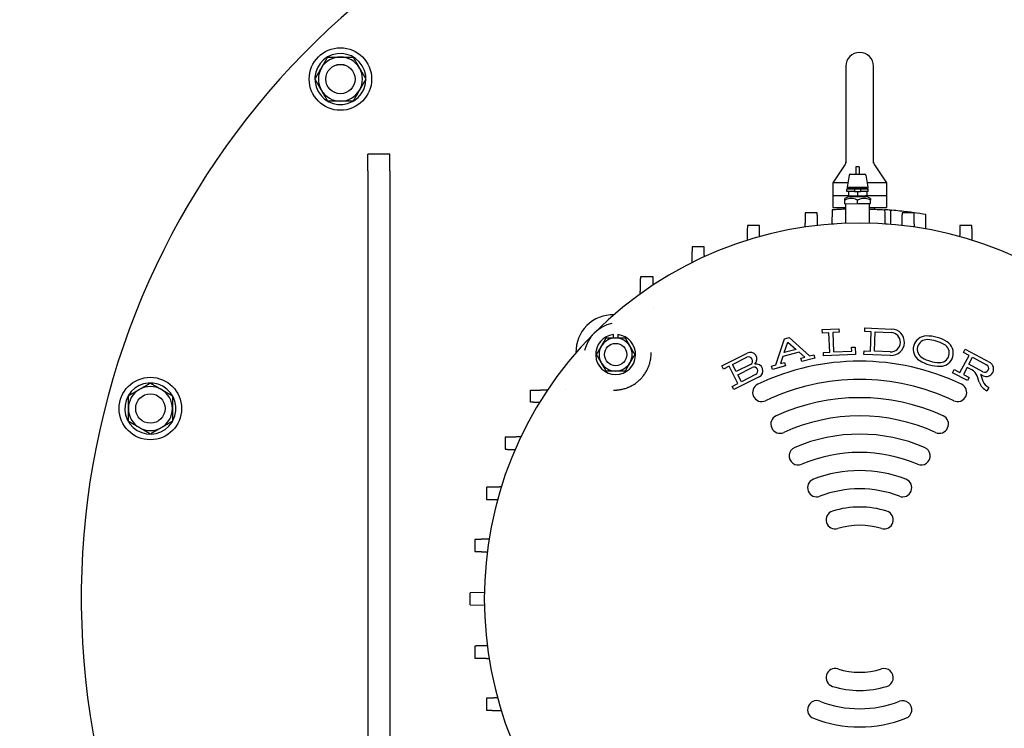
# Model space of a CAD drawing. Header units: inches. Extents: x 18 to 846, y -44 to 561.
# Tile 235 of 256: x 296 to 313, y 142 to 154. Entities that reach past the tile are written whole.
import ezdxf

# ---------------------------------------------------------------- set-up
doc = ezdxf.new("R2010")
doc.units = ezdxf.units.IN
doc.header["$LTSCALE"] = 24
doc.header["$MEASUREMENT"] = 0
doc.layers.add('Visible (ANSI)', color=7, linetype='Continuous', lineweight=30)

msp = doc.modelspace()

# ---------------------------------------------------------------- linework, layer by layer
at = {"layer": 'Visible (ANSI)'}
for p, q in [((310.47199, 153.32499), (310.47199, 151.68374)), ((310.94199, 151.68373), (310.94199, 153.32499)), ((302.07174, 152.72397), (302.06662, 152.73283)), ((302.08837, 152.73924), (302.09094, 152.73479)), ((302.09368, 152.74845), (302.0988, 152.7396)), ((302.33199, 151.54688), (302.33199, 151.83149)), ((302.70699, 151.83149), (302.33199, 151.83149)), ((302.70699, 151.54688), (302.70699, 151.83149)), ((302.33199, 151.54688), (302.33199, 136.89399)), ((302.70699, 151.54688), (302.70699, 137.26899)), ((310.45339, 151.64709), (310.25199, 151.34499)), ((310.47199, 151.6837), (310.47199, 151.68373)), ((310.69939, 151.61405), (310.63939, 151.61374)), ((310.63939, 151.61374), (310.64003, 151.48874)), ((310.69939, 151.61405), (310.70003, 151.48905)), ((310.96059, 151.64709), (311.16199, 151.34499)), ((310.52743, 151.47131), (310.49616, 151.268)), ((310.5471, 151.48827), (310.79296, 151.48953)), ((310.81279, 151.47277), (310.84615, 151.2698)), ((310.508, 151.34499), (310.25199, 151.34499)), ((310.25199, 151.34499), (310.25199, 151.12499)), ((310.62133, 151.23365), (310.49034, 151.23297)), ((310.49054, 151.19297), (310.49034, 151.23297)), ((310.62154, 151.19365), (310.49054, 151.19297)), ((310.49616, 151.268), (310.84615, 151.2698)), ((310.49616, 151.268), (310.49626, 151.248)), ((310.49626, 151.248), (310.84625, 151.2498)), ((310.51504, 151.1931), (310.5154, 151.12188)), ((310.72133, 151.23416), (310.62133, 151.23365)), ((310.62133, 151.23365), (310.62154, 151.19365)), ((310.62154, 151.19365), (310.72154, 151.19416)), ((310.67154, 151.1939), (310.6719, 151.12268)), ((310.85233, 151.23483), (310.72133, 151.23416)), ((310.72133, 151.23416), (310.72154, 151.19416)), ((310.85254, 151.19483), (310.72154, 151.19416)), ((310.82804, 151.1947), (310.8284, 151.12349)), ((311.16199, 151.34499), (310.83379, 151.34499)), ((310.84615, 151.2698), (310.84625, 151.2498)), ((310.85254, 151.19483), (310.85233, 151.23483)), ((311.16199, 151.34499), (311.16199, 151.12499)), ((310.24899, 151.12499), (310.51539, 151.12499)), ((310.24899, 151.12499), (310.24899, 150.92199)), ((310.45353, 151.04778), (310.4534, 151.07452)), ((310.45384, 150.98778), (310.45353, 151.04778)), ((310.51545, 151.11391), (310.5154, 151.12188)), ((310.54568, 151.10826), (310.79827, 151.10955)), ((310.67259, 150.9889), (310.67228, 151.0489)), ((310.82839, 151.12499), (311.16499, 151.12499)), ((310.8284, 151.12349), (310.82844, 151.11552)), ((310.89089, 151.07676), (310.89103, 151.05002)), ((310.89133, 150.99002), (310.89103, 151.05002)), ((311.16499, 151.12499), (311.16499, 150.92199)), ((310.23685, 150.88192), (310.23475, 150.64152)), ((310.24899, 150.92199), (310.47043, 150.92199)), ((310.44949, 150.89361), (310.44949, 150.92199)), ((310.45384, 150.98778), (310.67259, 150.9889)), ((310.4718, 150.65466), (310.47009, 150.98787)), ((310.67259, 150.9889), (310.89133, 150.99002)), ((310.87679, 150.65674), (310.87508, 150.98994)), ((310.87543, 150.92199), (311.16499, 150.92199)), ((310.96449, 150.89361), (310.96449, 150.92199)), ((311.23181, 150.8778), (311.22971, 150.63758)), ((311.52246, 150.83405), (311.5225, 150.84826)), ((311.83496, 150.55865), (311.83283, 150.80231)), ((310.23693, 150.64168), (310.23699, 150.64399)), ((310.23699, 150.64399), (310.26941, 150.64399)), ((311.14457, 150.64399), (311.17699, 150.64399)), ((311.17699, 150.64399), (311.17705, 150.64168)), ((306.97999, 149.75227), (307.18399, 149.75227)), ((310.07032, 148.84807), (310.35414, 148.86201)), ((310.07327, 148.78814), (310.07032, 148.84807)), ((310.35414, 148.86201), (310.35708, 148.80208)), ((310.79519, 148.81493), (310.79761, 148.87488)), ((310.79761, 148.87488), (311.25267, 148.85655)), ((306.51536, 148.70449), (306.51536, 148.76118)), ((306.59011, 148.76118), (306.59011, 148.70449)), ((309.27968, 148.24701), (309.42824, 148.69048)), ((309.42824, 148.69048), (309.50443, 148.71086)), ((309.50443, 148.71086), (309.85459, 148.40083)), ((310.18221, 148.79349), (310.07327, 148.78814)), ((310.19841, 148.46389), (310.18221, 148.79349)), ((310.35708, 148.80208), (310.24814, 148.79673)), ((310.24814, 148.79673), (310.26433, 148.46713)), ((310.90418, 148.81054), (310.79519, 148.81493)), ((310.89091, 148.4808), (310.90418, 148.81054)), ((310.95685, 148.47815), (310.97013, 148.80788)), ((310.97013, 148.80788), (311.24179, 148.79694)), ((309.42362, 148.45633), (309.48372, 148.63571)), ((309.62536, 148.5103), (309.42362, 148.45633)), ((309.48372, 148.63571), (309.62536, 148.5103)), ((310.56844, 148.54685), (310.62836, 148.54979)), ((310.57161, 148.48223), (310.56844, 148.54685)), ((310.62836, 148.54979), (310.63448, 148.42524)), ((312.47233, 148.45872), (312.50036, 148.51177)), ((312.50036, 148.51177), (312.92717, 148.28623)), ((308.36084, 148.22791), (308.79166, 148.44568)), ((308.54416, 148.25334), (308.78681, 148.37599)), ((309.40077, 148.3881), (309.36077, 148.26871)), ((309.67923, 148.46261), (309.40077, 148.3881)), ((309.7735, 148.37914), (309.67923, 148.46261)), ((309.70775, 148.36154), (309.7735, 148.37914)), ((309.72325, 148.30358), (309.70775, 148.36154)), ((309.94261, 148.36227), (309.72325, 148.30358)), ((309.85459, 148.40083), (309.9271, 148.42023)), ((309.9271, 148.42023), (309.94261, 148.36227)), ((310.08946, 148.45854), (310.19841, 148.46389)), ((310.0924, 148.39861), (310.08946, 148.45854)), ((310.63448, 148.42524), (310.0924, 148.39861)), ((310.26433, 148.46713), (310.57161, 148.48223)), ((310.7795, 148.42524), (310.78191, 148.48519)), ((311.23456, 148.40692), (310.7795, 148.42524)), ((310.78191, 148.48519), (310.89091, 148.4808)), ((311.22851, 148.46721), (310.95685, 148.47815)), ((312.41459, 148.11599), (312.56877, 148.40776)), ((312.56877, 148.40776), (312.47233, 148.45872)), ((312.56405, 148.25756), (312.62712, 148.37692)), ((312.62712, 148.37692), (312.86751, 148.2499)), ((308.38791, 148.17436), (308.36084, 148.22791)), ((308.48526, 148.22357), (308.38791, 148.17436)), ((308.63413, 147.92905), (308.48526, 148.22357)), ((308.60506, 148.13286), (308.54416, 148.25334)), ((308.84771, 148.25551), (308.60506, 148.13286)), ((308.63213, 148.07931), (308.87478, 148.20196)), ((309.20717, 148.22761), (309.27968, 148.24701)), ((309.22268, 148.16965), (309.20717, 148.22761)), ((309.44203, 148.22834), (309.22268, 148.16965)), ((309.36077, 148.26871), (309.42652, 148.2863)), ((309.42652, 148.2863), (309.44203, 148.22834)), ((312.29012, 148.1139), (312.31815, 148.16695)), ((312.31815, 148.16695), (312.41459, 148.11599)), ((312.53602, 148.20451), (312.47295, 148.08515)), ((312.61609, 148.1622), (312.53602, 148.20451)), ((312.80444, 148.13054), (312.56405, 148.25756)), ((308.99467, 148.04407), (308.56385, 147.8263)), ((308.69303, 147.95883), (308.63213, 148.07931)), ((308.93568, 148.08148), (308.69303, 147.95883)), ((312.54136, 147.98114), (312.29012, 148.1139)), ((312.47295, 148.08515), (312.56939, 148.03419)), ((312.56939, 148.03419), (312.54136, 147.98114)), ((312.7426, 147.95099), (312.70569, 148.05772)), ((312.80803, 148.06078), (312.76693, 148.0825)), ((312.76806, 148.07929), (312.80498, 147.97256)), ((308.53678, 147.87985), (308.63413, 147.92905)), ((308.56385, 147.8263), (308.53678, 147.87985)), ((312.90348, 147.86486), (312.8726, 147.80642)), ((305.10509, 147.6112), (305.10509, 147.8152)), ((305.69719, 147.8307), (305.69719, 147.8307)), ((299.00115, 147.27359), (298.99229, 147.2787)), ((299.00792, 147.30577), (299.01678, 147.30065)), ((299.00792, 147.29513), (299.01237, 147.29256)), ((304.31791, 144.37728), (304.07778, 144.37099)), ((304.07778, 144.16699), (304.07778, 144.37099)), ((304.07778, 144.16699), (304.31791, 144.1607))]:
    msp.add_line(p, q, dxfattribs=at)
for centre, radius in [((301.86816, 153.10783), 0.5315), ((301.86816, 153.10783), 0.25014), ((301.86816, 153.10783), 0.25), ((306.55274, 148.42324), 0.19), ((298.63292, 147.50423), 0.5315), ((298.63292, 147.50423), 0.25014), ((298.63292, 147.50423), 0.25)]:
    msp.add_circle(centre, radius, dxfattribs=at)
for centre, radius, start, end in [((312.08147, 145.89696), 21.52605, 93.681406, 167.941452), ((310.70699, 144.26899), 13.25, 103.059522, 351.697975), ((301.86816, 153.10783), 0.4345, 302.060851, 297.939149), ((310.70699, 153.32499), 0.235, 0, 180), ((301.86816, 153.10783), 0.375, 90, 150), ((301.86816, 153.10783), 0.375, 30, 90), ((301.86816, 153.10783), 0.375, 150, 210), ((301.86816, 153.10783), 0.375, 330, 30), ((301.86816, 153.10783), 0.375, 210, 270), ((301.86816, 153.10783), 0.375, 270, 330), ((301.86816, 153.10783), 0.4345, 297.939149, 300.846066), ((310.34938, 151.71643), 0.125, 326.309932, 348.7718), ((310.5472, 151.46827), 0.02, 90.29334, 171.253857), ((310.79306, 151.46953), 0.02, 9.332822, 90.29334), ((311.1315, 150.7189), 0.8, 138.577443, 140.001023), ((310.21647, 150.71422), 0.8, 40.585658, 42.009239), ((310.57316, 150.88998), 0.22, 97.175929, 122.982661), ((310.57092, 151.3268), 0.22, 255.393569, 263.41075), ((310.77079, 151.32783), 0.22, 277.175929, 285.19311), ((310.77302, 150.891), 0.22, 57.604018, 83.41075), ((310.70699, 144.26899), 6.62962, 82.934152, 85.241086), ((310.70699, 144.26899), 6.62962, 80.222656, 81.973266), ((310.70699, 144.26899), 6.39, 45, 135), ((306.50678, 148.46921), 0.63, 88.496613, 181.503387), ((306.62699, 148.349), 0.62, 103.110682, 166.889318), ((311.24362, 148.63174), 0.225, 267.693998, 87.693998), ((310.70699, 144.26899), 6.39, 135, 225), ((306.55274, 148.42324), 0.34, 96.311077, 83.688923), ((306.55274, 148.42324), 0.28125, 90, 150), ((306.55274, 148.42324), 0.28125, 30, 90), ((311.23515, 148.63208), 0.165, 267.693998, 87.693998), ((311.84372, 148.51348), 0.225, 91.045532, 237.265047), ((311.85186, 148.51116), 0.165, 86.262675, 242.047904), ((311.8513, 148.09776), 0.64078, 57.265047, 91.045532), ((311.81695, 147.97673), 0.70057, 62.047904, 86.262675), ((306.55274, 148.42324), 0.28125, 150, 210), ((306.55274, 148.42324), 0.28125, 330, 30), ((312.06799, 148.44982), 0.165, 266.262675, 62.047904), ((312.07614, 148.44751), 0.225, 271.045532, 57.265047), ((308.81726, 148.31575), 0.0675, 296.815745, 116.815745), ((308.84515, 148.34424), 0.11467, 312.609823, 117.802533), ((312.1029, 148.98425), 0.70057, 242.047904, 266.262675), ((306.55274, 148.42324), 0.28125, 210, 270), ((306.55274, 148.42324), 0.28125, 270, 330), ((308.90523, 148.14172), 0.0675, 296.815745, 116.815745), ((308.94471, 148.14729), 0.11467, 295.828957, 101.021667), ((310.70699, 144.26899), 4.04, 64.57673, 115.42327), ((312.06855, 148.86323), 0.64078, 237.265047, 271.045532), ((312.83597, 148.19022), 0.0675, 242.147244, 62.147244), ((312.86009, 148.17747), 0.12778, 245.958461, 58.336028), ((310.70699, 144.26899), 3.73, 64.57673, 115.42327), ((312.52849, 147.99642), 0.1875, 19.079955, 62.147244), ((312.52849, 147.99642), 0.2535, 19.079955, 19.848426), ((298.63292, 147.50423), 0.4345, 332.060851, 327.939149), ((298.63292, 147.50423), 0.375, 60, 120), ((309.03915, 147.77777), 0.155, 115.42327, 295.42327), ((312.37483, 147.77777), 0.155, 244.57673, 64.57673), ((312.97887, 148.03271), 0.25, 199.079955, 244.845272), ((312.97887, 148.03271), 0.184, 199.079955, 245.814191), ((298.63292, 147.50423), 0.375, 120, 180), ((298.63292, 147.50423), 0.375, 0, 60), ((310.70699, 144.26899), 3.42, 65.448235, 114.551765), ((298.63292, 147.50423), 0.375, 180, 240), ((298.63292, 147.50423), 0.375, 300, 0), ((309.35033, 147.23879), 0.155, 114.551765, 294.551765), ((310.70699, 144.26899), 3.11, 65.448235, 114.551765), ((312.06365, 147.23879), 0.155, 245.448235, 65.448235), ((298.63292, 147.50423), 0.375, 240, 300), ((298.63292, 147.50423), 0.4345, 327.939149, 330.846066), ((310.70699, 144.26899), 2.8, 66.730665, 113.269335), ((309.66207, 146.69884), 0.155, 113.269335, 293.269335), ((311.75191, 146.69884), 0.155, 246.730665, 66.730665), ((310.70699, 144.26899), 2.49, 66.730665, 113.269335), ((310.70699, 144.26899), 2.18, 68.805832, 111.194168), ((309.97489, 146.15702), 0.155, 111.194168, 291.194168), ((311.43909, 146.15702), 0.155, 248.805832, 68.805832), ((310.70699, 144.26899), 1.87, 68.805832, 111.194168), ((310.70699, 144.26899), 1.56, 72.746659, 107.253341), ((310.29027, 145.61077), 0.155, 107.253341, 287.253341), ((311.12371, 145.61077), 0.155, 252.746659, 72.746659), ((310.70699, 144.26899), 1.25, 72.746659, 107.253341), ((310.29027, 142.92721), 0.155, 72.746659, 252.746659), ((310.70699, 144.26899), 1.25, 252.746659, 287.253341), ((311.12371, 142.92721), 0.155, 287.253341, 107.253341), ((310.70699, 144.26899), 1.56, 252.746659, 287.253341), ((309.97489, 142.38096), 0.155, 68.805832, 248.805832), ((310.70699, 144.26899), 1.87, 248.805832, 291.194168), ((311.43909, 142.38096), 0.155, 291.194168, 111.194168), ((310.70699, 144.26899), 2.18, 248.805832, 291.194168)]:
    msp.add_arc(centre, radius, start, end, dxfattribs=at)
for centre, major_axis, ratio, start_param, end_param in [((310.70699, 144.26949), (6.62937, 0), 0.99996192, 1.49154769, 1.50572757), ((310.74978, 142.12583), (-0.15294, 8.77156), 0.86570524, 6.14689899, 6.16113198)]:
    msp.add_ellipse(centre, major_axis=major_axis, ratio=ratio, start_param=start_param, end_param=end_param, dxfattribs=at)
for points, weights in [([(301.5434, 153.29533), (301.59364, 153.38235), (301.65165, 153.48283)], [1, 1.0379548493, 1]), ([(301.65165, 153.48283), (301.76768, 153.48283), (301.86816, 153.48283)], [1, 1.0379548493, 1]), ([(301.86816, 153.48283), (301.96864, 153.48283), (302.08466, 153.48283)], [1, 1.0379548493, 1]), ([(302.08466, 153.48283), (302.14268, 153.38235), (302.19292, 153.29533)], [1, 1.0379548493, 1]), ([(301.43514, 153.10783), (301.49316, 153.20831), (301.5434, 153.29533)], [1, 1.0379548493, 1]), ([(302.19292, 153.29533), (302.24316, 153.20831), (302.30117, 153.10783)], [1, 1.0379548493, 1]), ([(301.5434, 152.92033), (301.49316, 153.00735), (301.43514, 153.10783)], [1, 1.0379548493, 1]), ([(302.30117, 153.10783), (302.24316, 153.00735), (302.19292, 152.92033)], [1, 1.0379548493, 1]), ([(301.65165, 152.73283), (301.59364, 152.83331), (301.5434, 152.92033)], [1, 1.0379548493, 1]), ([(302.19292, 152.92033), (302.14268, 152.83331), (302.08466, 152.73283)], [1, 1.0379548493, 1]), ([(301.86816, 152.73283), (301.76768, 152.73283), (301.65165, 152.73283)], [1, 1.0379548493, 1]), ([(302.08466, 152.73283), (301.96864, 152.73283), (301.86816, 152.73283)], [1, 1.0379548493, 1]), ([(309.78127, 150.83405), (309.77803, 150.7101), (309.7749, 150.59065)], [1.0525720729, 1.04820337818, 1.04348775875]), ([(309.98527, 150.83405), (309.88347, 150.83405), (309.78127, 150.83405)], [1.9173354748, 1.91571723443, 1.91364557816]), ([(309.99091, 150.61874), (309.98814, 150.72462), (309.98527, 150.83405)], [1.04271919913, 1.04688111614, 1.05077090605]), ([(311.42871, 150.83405), (311.42584, 150.72462), (311.42307, 150.61874)], [1.02101332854, 1.01988943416, 1.01848690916]), ([(311.63271, 150.83405), (311.53051, 150.83405), (311.42871, 150.83405)], [1.28075399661, 1.28214050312, 1.28322354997]), ([(311.63908, 150.59065), (311.63595, 150.7101), (311.63271, 150.83405)], [1.0184105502, 1.0199438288, 1.02112218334]), ([(308.79601, 150.61762), (308.79264, 150.48871), (308.78939, 150.36447)], [1.05595468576, 1.05136130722, 1.04639192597]), ([(309.00001, 150.61762), (308.89845, 150.61762), (308.79601, 150.61762)], [1.93958493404, 1.93563474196, 1.93123151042]), ([(309.00498, 150.42815), (309.00253, 150.52154), (309.00001, 150.61762)], [1.04452461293, 1.04822538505, 1.05171442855]), ([(312.41397, 150.61762), (312.41145, 150.52154), (312.40901, 150.42815)], [1.05171779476, 1.04822878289, 1.04452804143]), ([(312.61797, 150.61762), (312.51554, 150.61762), (312.41397, 150.61762)], [1.93123151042, 1.93563474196, 1.93958493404]), ([(312.6246, 150.36447), (312.62135, 150.48871), (312.61797, 150.61762)], [1.04638828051, 1.05135770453, 1.05595112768]), ([(307.85499, 150.25422), (307.85138, 150.11646), (307.84791, 149.98369)], [1.06225396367, 1.05726260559, 1.05184006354]), ([(308.05899, 150.25422), (307.95765, 150.25422), (307.85499, 150.25422)], [1.9737004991, 1.96726307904, 1.96037653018]), ([(308.06338, 150.0865), (308.06121, 150.16936), (308.05899, 150.25422)], [1.04839288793, 1.0517286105, 1.05489743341]), ([(306.97218, 149.4539), (306.97601, 149.60034), (306.97999, 149.75227)], [1.04892961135, 1.05517718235, 1.06090413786]), ([(307.18399, 149.75227), (307.18597, 149.67673), (307.18791, 149.60267)], [1.05025138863, 1.04728830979, 1.04419320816]), ([(307.19843, 149.20096), (307.19843, 149.20086), (307.19843, 149.20077)], [1.02613925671, 1.02613476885, 1.02613028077]), ([(306.30917, 148.56387), (306.34685, 148.62913), (306.39036, 148.70449)], [2.13159137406, 2.13159137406, 1.97854999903]), ([(306.39036, 148.70449), (306.47738, 148.70449), (306.55274, 148.70449)], [1.97854999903, 2.13159137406, 2.13159137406]), ([(306.55274, 148.70449), (306.6281, 148.70449), (306.71512, 148.70449)], [2.13159137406, 2.13159137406, 1.97854999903]), ([(306.71512, 148.70449), (306.75863, 148.62913), (306.79631, 148.56387)], [1.97854999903, 2.13159137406, 2.13159137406]), ([(306.22798, 148.42324), (306.27149, 148.49861), (306.30917, 148.56387)], [1.97854999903, 2.13159137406, 2.13159137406]), ([(306.79631, 148.56387), (306.83399, 148.49861), (306.8775, 148.42324)], [2.13159137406, 2.13159137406, 1.97854999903]), ([(306.30917, 148.28262), (306.27149, 148.34788), (306.22798, 148.42324)], [2.13159137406, 2.13159137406, 1.97854999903]), ([(306.8775, 148.42324), (306.83399, 148.34788), (306.79631, 148.28262)], [1.97854999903, 2.13159137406, 2.13159137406]), ([(306.39036, 148.14199), (306.34685, 148.21736), (306.30917, 148.28262)], [1.97854999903, 2.13159137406, 2.13159137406]), ([(306.79631, 148.28262), (306.75863, 148.21736), (306.71512, 148.14199)], [2.13159137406, 2.13159137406, 1.97854999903]), ([(306.55274, 148.14199), (306.47738, 148.14199), (306.39036, 148.14199)], [2.13159137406, 2.13159137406, 1.97854999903]), ([(306.71512, 148.14199), (306.6281, 148.14199), (306.55274, 148.14199)], [1.97854999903, 2.13159137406, 2.13159137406]), ([(298.44542, 147.82899), (298.53244, 147.87923), (298.63292, 147.93724)], [1, 1.0379548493, 1]), ([(298.63292, 147.93724), (298.7334, 147.87923), (298.82042, 147.82899)], [1, 1.0379548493, 1]), ([(298.25792, 147.72074), (298.3584, 147.77875), (298.44542, 147.82899)], [1, 1.0379548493, 1]), ([(298.25792, 147.50423), (298.25792, 147.60471), (298.25792, 147.72074)], [1, 1.0379548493, 1]), ([(298.82042, 147.82899), (298.90744, 147.77875), (299.00792, 147.72074)], [1, 1.0379548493, 1]), ([(299.00792, 147.72074), (299.00792, 147.60471), (299.00792, 147.50423)], [1, 1.0379548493, 1]), ([(305.10509, 147.8152), (305.25343, 147.81908), (305.3964, 147.82282)], [1.05862236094, 1.05306024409, 1.04700258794]), ([(298.25792, 147.28772), (298.25792, 147.40375), (298.25792, 147.50423)], [1, 1.0379548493, 1]), ([(299.00792, 147.50423), (299.00792, 147.40375), (299.00792, 147.28772)], [1, 1.0379548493, 1]), ([(305.25827, 147.60719), (305.18247, 147.60917), (305.10509, 147.6112)], [1.04282346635, 1.04597303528, 1.04898438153]), ([(298.44542, 147.17947), (298.3584, 147.22971), (298.25792, 147.28772)], [1, 1.0379548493, 1]), ([(298.63292, 147.07122), (298.53244, 147.12923), (298.44542, 147.17947)], [1, 1.0379548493, 1]), ([(298.82042, 147.17947), (298.7334, 147.12923), (298.63292, 147.07122)], [1, 1.0379548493, 1]), ([(299.00792, 147.28772), (298.90744, 147.22971), (298.82042, 147.17947)], [1, 1.0379548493, 1]), ([(304.94067, 147.02246), (304.8091, 147.01902), (304.6726, 147.01544)], [1.05104110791, 1.05639941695, 1.06133463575]), ([(304.6726, 147.01544), (304.6726, 146.91281), (304.6726, 146.81144)], [1.95638862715, 1.9629785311, 1.9691186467]), ([(304.6726, 146.81144), (304.75866, 146.80919), (304.84264, 146.80699)], [1.05439994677, 1.05119783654, 1.04782431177]), ([(304.60652, 146.17066), (304.48239, 146.16741), (304.35359, 146.16404)], [1.04632244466, 1.05128620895, 1.05587463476]), ([(304.35359, 146.16404), (304.35359, 146.06161), (304.35359, 145.96004)], [1.93085097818, 1.93521477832, 1.93912550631]), ([(304.35359, 145.96004), (304.44987, 145.95751), (304.54345, 145.95506)], [1.05168546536, 1.04819055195, 1.04448305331]), ([(304.39802, 145.28338), (304.27829, 145.28025), (304.15407, 145.27699)], [1.04364668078, 1.04837673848, 1.05275825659]), ([(304.15407, 145.27699), (304.15407, 145.17478), (304.15407, 145.07299)], [1.91467902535, 1.91693877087, 1.91874501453]), ([(304.15407, 145.07299), (304.26231, 145.07016), (304.36707, 145.06741)], [1.05077339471, 1.04692013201, 1.04280043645]), ([(304.36707, 143.47057), (304.26231, 143.46783), (304.15407, 143.46499)], [1.04280084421, 1.04692055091, 1.05077382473]), ([(304.15407, 143.46499), (304.15407, 143.36321), (304.15407, 143.26099)], [1.91874501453, 1.91693877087, 1.91467902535]), ([(304.15407, 143.26099), (304.27829, 143.25774), (304.39802, 143.2546)], [1.05276150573, 1.04838002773, 1.04365000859]), ([(304.54345, 142.58292), (304.44987, 142.58047), (304.35359, 142.57795)], [1.04447962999, 1.04818715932, 1.0516821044]), ([(304.35359, 142.57795), (304.35359, 142.47638), (304.35359, 142.37395)], [1.93912550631, 1.93521477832, 1.93085097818]), ([(304.35359, 142.37395), (304.48239, 142.37058), (304.60652, 142.36733)], [1.05587818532, 1.05128980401, 1.04632608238])]:
    msp.add_rational_spline(points, weights, degree=2, dxfattribs=at)
for points, knots in [([(310.94199, 151.69209), (310.94204, 151.69185), (310.94209, 151.6916), (310.94242, 151.68997), (310.94273, 151.68858), (310.94406, 151.68305), (310.94527, 151.67895), (310.95013, 151.66514), (310.95484, 151.65572), (310.96059, 151.64709)], [0.116069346, 0.116069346, 0.116069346, 0.116069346, 0.117970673, 0.117970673, 0.128800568, 0.128800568, 0.161317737, 0.161317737, 0.240340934, 0.240340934, 0.240340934, 0.240340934]), ([(310.67228, 151.0489), (310.66718, 151.05165), (310.66209, 151.05419), (310.64314, 151.06258), (310.62712, 151.06757), (310.5945, 151.07384), (310.57791, 151.07516), (310.56277, 151.07508), (310.54763, 151.07501), (310.53105, 151.07351), (310.4985, 151.06691), (310.48253, 151.06176), (310.46367, 151.05318), (310.4586, 151.05058), (310.45353, 151.04778)], [2.864439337, 2.864439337, 2.864439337, 2.864439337, 2.909620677, 2.909620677, 3.042877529, 3.042877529, 3.176134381, 3.176134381, 3.176134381, 3.309391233, 3.309391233, 3.442648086, 3.442648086, 3.487829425, 3.487829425, 3.487829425, 3.487829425]), ([(310.6719, 151.12268), (310.67116, 151.12251), (310.67042, 151.12234), (310.64412, 151.11644), (310.61774, 151.11444), (310.56964, 151.11419), (310.54324, 151.11593), (310.51689, 151.12156), (310.51615, 151.12172), (310.5154, 151.12188)], [1.670627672, 1.670627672, 1.670627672, 1.670627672, 1.676762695, 1.676762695, 1.888379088, 1.888379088, 2.099995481, 2.099995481, 2.106130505, 2.106130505, 2.106130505, 2.106130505]), ([(310.8284, 151.12349), (310.82766, 151.12331), (310.82692, 151.12314), (310.80062, 151.11724), (310.77424, 151.11524), (310.72614, 151.11499), (310.69974, 151.11673), (310.67339, 151.12236), (310.67264, 151.12252), (310.6719, 151.12268)], [1.670627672, 1.670627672, 1.670627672, 1.670627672, 1.676762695, 1.676762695, 1.888379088, 1.888379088, 2.099995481, 2.099995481, 2.106130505, 2.106130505, 2.106130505, 2.106130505]), ([(310.89103, 151.05002), (310.88593, 151.05277), (310.88083, 151.05531), (310.86189, 151.0637), (310.84587, 151.06869), (310.81325, 151.07496), (310.79666, 151.07628), (310.78152, 151.0762), (310.76637, 151.07613), (310.7498, 151.07463), (310.71725, 151.06803), (310.70128, 151.06288), (310.68242, 151.0543), (310.67735, 151.0517), (310.67228, 151.0489)], [2.864439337, 2.864439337, 2.864439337, 2.864439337, 2.909620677, 2.909620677, 3.042877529, 3.042877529, 3.176134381, 3.176134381, 3.176134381, 3.309391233, 3.309391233, 3.442648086, 3.442648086, 3.487829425, 3.487829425, 3.487829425, 3.487829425]), ([(310.47062, 150.89439), (310.43489, 150.89311), (310.40228, 150.89166), (310.33284, 150.88817), (310.29666, 150.88594), (310.24866, 150.88279), (310.23685, 150.88192), (310.23685, 150.88192)], [6.00018732, 6.00018732, 6.00018732, 6.00018732, 6.29885221, 6.29885221, 6.74878866, 6.74878866, 7.19872512, 7.19872512, 7.19872512, 7.19872512]), ([(310.87556, 150.89646), (310.87936, 150.89637), (310.88314, 150.89627), (310.9448, 150.8946), (310.99765, 150.89237), (311.07927, 150.88827), (311.11409, 150.88614), (311.13805, 150.88458)], [2.22035198, 2.22035198, 2.22035198, 2.22035198, 2.249548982, 2.249548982, 2.699416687, 2.699416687, 3.12938509, 3.12938509, 3.12938509, 3.12938509]), ([(311.23181, 150.8778), (311.23181, 150.8778), (311.23653, 150.87743), (311.24926, 150.8764), (311.25293, 150.87609), (311.25701, 150.87575)], [-1.445963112, -1.445963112, -1.445963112, -1.445963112, -1.26597887, -1.26597887, -1.206814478, -1.206814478, -1.206814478, -1.206814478]), ([(306.51926, 147.81805), (306.53305, 147.81786), (306.54717, 147.81812), (306.56163, 147.81889), (306.56783, 147.81922), (306.57409, 147.81965), (306.58041, 147.82018), (306.58884, 147.82088), (306.59735, 147.82176), (306.60586, 147.82282), (306.61207, 147.8236), (306.61827, 147.82446), (306.6245, 147.82543), (306.62825, 147.82601), (306.63201, 147.82663), (306.63576, 147.82728), (306.64272, 147.82849), (306.6497, 147.82982), (306.65669, 147.83128), (306.66728, 147.83349), (306.6779, 147.83599), (306.68853, 147.83879), (306.70934, 147.84427), (306.7302, 147.85091), (306.75103, 147.8588), (306.75283, 147.85948), (306.75463, 147.86017), (306.75643, 147.86087), (306.77194, 147.8669), (306.78712, 147.87351), (306.8021, 147.88075), (306.80535, 147.88232), (306.80858, 147.88392), (306.81181, 147.88555), (306.82178, 147.89058), (306.83166, 147.8959), (306.84136, 147.90146), (306.85101, 147.90699), (306.8605, 147.91277), (306.86989, 147.91884), (306.87051, 147.91924), (306.87114, 147.91965), (306.87177, 147.92006), (306.88404, 147.92805), (306.89614, 147.93654), (306.90792, 147.94545), (306.91368, 147.9498), (306.91937, 147.95426), (306.92496, 147.95879), (306.94196, 147.97259), (306.95815, 147.98719), (306.97353, 148.00258), (306.98146, 148.01052), (306.98921, 148.01869), (306.99671, 148.02704), (307.0038, 148.03493), (307.01069, 148.043), (307.0174, 148.05128), (307.01775, 148.05171), (307.01809, 148.05214), (307.01844, 148.05257), (307.02738, 148.06366), (307.036, 148.07512), (307.04418, 148.08682), (307.04827, 148.09266), (307.05224, 148.09855), (307.0561, 148.10448), (307.05659, 148.10523), (307.05708, 148.10598), (307.05756, 148.10674), (307.06363, 148.11616), (307.06942, 148.12569), (307.07495, 148.13537), (307.08052, 148.14511), (307.08583, 148.155), (307.09083, 148.16495), (307.0987, 148.18059), (307.10586, 148.19645), (307.11237, 148.21261), (307.11327, 148.21485), (307.11416, 148.21709), (307.11503, 148.21934), (307.11586, 148.22147), (307.11668, 148.22361), (307.11749, 148.22576), (307.12201, 148.23775), (307.12617, 148.2499), (307.12992, 148.26204), (307.13178, 148.26804), (307.13353, 148.27404), (307.13518, 148.28001), (307.13597, 148.28285), (307.13673, 148.28568), (307.13747, 148.28851), (307.14099, 148.30197), (307.14403, 148.31538), (307.1466, 148.32872), (307.14734, 148.33258), (307.14805, 148.33644), (307.14872, 148.34028), (307.14943, 148.34442), (307.15011, 148.34854), (307.15074, 148.35266), (307.15314, 148.36838), (307.15492, 148.384), (307.15612, 148.39947), (307.15706, 148.41165), (307.15764, 148.42373), (307.15787, 148.43559), (307.15801, 148.44273), (307.15803, 148.44978), (307.15793, 148.45672)], [0.0089344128, 0.0089344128, 0.0089344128, 0.0089344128, 0.0101774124, 0.0101774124, 0.0101774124, 0.0107104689, 0.0107104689, 0.0107104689, 0.011420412, 0.011420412, 0.011420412, 0.0119377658, 0.0119377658, 0.0119377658, 0.0122490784, 0.0122490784, 0.0122490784, 0.0128258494, 0.0128258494, 0.0128258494, 0.0137012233, 0.0137012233, 0.0137012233, 0.0154155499, 0.0154155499, 0.0154155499, 0.0155637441, 0.0155637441, 0.0155637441, 0.0168402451, 0.0168402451, 0.0168402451, 0.0171172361, 0.0171172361, 0.0171172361, 0.0179720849, 0.0179720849, 0.0179720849, 0.0188216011, 0.0188216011, 0.0188216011, 0.0188784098, 0.0188784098, 0.0188784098, 0.0199914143, 0.0199914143, 0.0199914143, 0.0205357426, 0.0205357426, 0.0205357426, 0.0221906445, 0.0221906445, 0.0221906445, 0.0230437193, 0.0230437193, 0.0230437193, 0.0238504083, 0.0238504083, 0.0238504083, 0.0238920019, 0.0238920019, 0.0238920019, 0.0249699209, 0.0249699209, 0.0249699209, 0.0255077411, 0.0255077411, 0.0255077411, 0.0255757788, 0.0255757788, 0.0255757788, 0.0264282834, 0.0264282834, 0.0264282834, 0.0272864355, 0.0272864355, 0.0272864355, 0.0286357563, 0.0286357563, 0.0286357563, 0.0288224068, 0.0288224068, 0.0288224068, 0.0289996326, 0.0289996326, 0.0289996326, 0.0299904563, 0.0299904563, 0.0299904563, 0.0304797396, 0.0304797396, 0.0304797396, 0.030712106, 0.030712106, 0.030712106, 0.0318171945, 0.0318171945, 0.0318171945, 0.0321370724, 0.0321370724, 0.0321370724, 0.0324807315, 0.0324807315, 0.0324807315, 0.0337944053, 0.0337944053, 0.0337944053, 0.0348290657, 0.0348290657, 0.0348290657, 0.0354517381, 0.0354517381, 0.0354517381, 0.0354517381])]:
    msp.add_open_spline(points, degree=3, knots=knots, dxfattribs=at)
msp.add_open_spline([(311.13942, 150.64434), (311.13897, 150.72442), (311.13851, 150.8045), (311.13805, 150.88458)], degree=3, dxfattribs=at)

doc.saveas('drawing.dxf')
